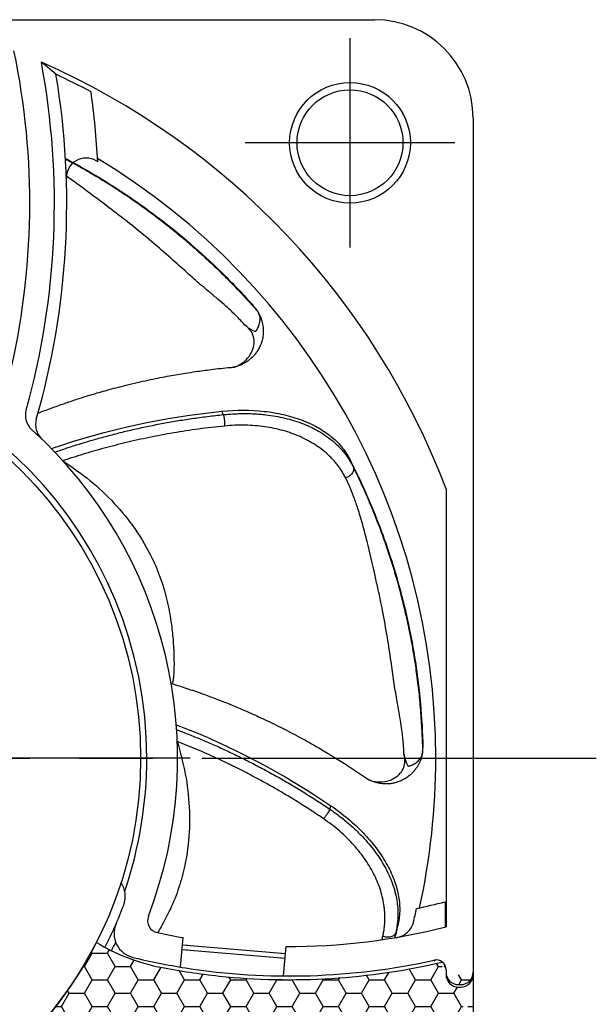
# Model space of a CAD drawing. Header units: millimetres. Extents: x 0 to 420, y 0 to 297.
# Tile 3 of 4: x 122 to 145, y 161 to 201. Entities that reach past the tile are written whole.
import ezdxf

# ---------------------------------------------------------------- set-up
doc = ezdxf.new("R2010")
doc.units = ezdxf.units.MM
doc.linetypes.add('CENTER', pattern=[27, 20, -2, 3, -2])

msp = doc.modelspace()

# ---------------------------------------------------------------- hatches: boundary and pattern name
h = msp.add_hatch()
h.set_pattern_fill('HONEY', scale=5)
h.set_pattern_definition([(0, (362.6549301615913, -174.678734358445), (0.9375, 0.5412658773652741), [0.625, -1.25]), (120, (362.6549301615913, -174.678734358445), (-0.9374999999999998, 0.5412658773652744), [0.6249999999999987, -1.249999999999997]), (60, (362.6549301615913, -174.678734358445), (2e-16, 1.082531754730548), [-1.25, 0.625])])
edge = h.paths.add_edge_path()
edge.add_arc((110.0043861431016, 170.9963581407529), 16.49431073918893, 311.4335499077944, 333.0185852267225)
edge.add_arc((132.537232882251, 189.2502913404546), 32.75000000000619, 249.2225169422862, 262.956927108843)
edge.add_arc((128.844101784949, 170.3578779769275), 8, 238.8290258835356, 258.9391757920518)
edge.add_arc((132.5372328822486, 189.2502913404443), 27.24999999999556, 258.9391757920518, 264.0047343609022)
edge.add_arc((132.5372328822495, 189.2502913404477), 27.24999999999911, 264.0047343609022, 283.1763363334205)
edge.add_arc((132.5372328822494, 189.2502913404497), 32.7500000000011, 262.956927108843, 280.5125388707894)
edge.add_line((138.512493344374, 157.05), (138.8106645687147, 157.05))
edge.add_line((138.9000000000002, 157.8), (138.9, 157.3019673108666))
edge.add_arc((139.4000000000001, 157.7999999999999), 0.5, 90, 179.9999999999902)
edge.add_arc((138.5000000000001, 157.3019673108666), 0.4, 280.5719289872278, 359.9999999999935)
edge.add_arc((139.5000000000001, 157.7999999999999), 0.5, 0, 90)
edge.add_line((139.5000000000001, 158.2999999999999), (139.4000000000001, 158.2999999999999))
edge.add_line((140.0000000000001, 162.2999999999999), (140.0000000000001, 157.6999999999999))
edge.add_arc((139.5000000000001, 162.1999999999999), 0.5, 270, 360)
edge.add_arc((139.4000000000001, 162.1999999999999), 0.5, 180, 270)
edge.add_line((139.4000000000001, 161.6999999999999), (139.5000000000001, 161.6999999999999))
edge.add_arc((138.5000000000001, 162.4045205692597), 0.4, 0, 102.5227880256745)
edge.add_line((138.9000000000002, 162.4045205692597), (138.9000000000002, 162.1999999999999))

# ---------------------------------------------------------------- linework, layer by layer
at = {"color": 7}
for p, q in [((84.00000000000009, 200.9999999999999), (136.0000000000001, 200.9999999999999)), ((123.0635393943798, 198.7818992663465), (122.4689009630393, 199.2725396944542)), ((140.0000000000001, 196.9999999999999), (140.0000000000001, 162.1999999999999)), ((138.9000000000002, 181.9361784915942), (138.9000000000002, 164.1440133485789)), ((138.8600000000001, 165.1664250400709), (138.8600000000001, 164.1339099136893)), ((125.5160710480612, 164.3021238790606), (125.504257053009, 164.2748220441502)), ((128.1210735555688, 162.5125364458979), (128.2246148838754, 163.7118629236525)), ((128.1825519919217, 163.2246454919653), (128.3860656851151, 163.2074426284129)), ((128.1825519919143, 163.2246454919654), (132.3676337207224, 162.8708835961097)), ((128.1993033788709, 163.4186779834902), (128.4030077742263, 163.4010915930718)), ((128.1993033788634, 163.4186779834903), (132.3837382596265, 163.0574236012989)), ((132.3055084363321, 162.1512820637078), (132.4090497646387, 163.3506085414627)), ((132.1725784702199, 162.887371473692), (132.3676337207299, 162.8708835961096)), ((132.1889275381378, 163.0742421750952), (132.383738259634, 163.0574236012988)), ((138.9000000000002, 162.4045205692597), (138.9000000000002, 162.1999999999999)), ((140.0000000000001, 162.2999999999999), (140.0000000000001, 157.6999999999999)), ((139.4000000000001, 161.7999999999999), (139.5000000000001, 161.7999999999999)), ((139.4000000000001, 161.6999999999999), (139.5000000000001, 161.6999999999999))]:
    msp.add_line(p, q, dxfattribs=at)
at = {"color": 7, "linetype": 'CENTER'}
for p, q in [((135.0000000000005, 200.2499999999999), (135.0000000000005, 191.7499999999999)), ((139.2500000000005, 195.9999999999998), (130.7500000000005, 195.9999999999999)), ((75.00000000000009, 170.9999999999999), (145.0000000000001, 170.9999999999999))]:
    msp.add_line(p, q, dxfattribs=at)
msp.add_line((128.5043861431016, 170.9963581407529), (91.50438614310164, 170.9963581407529))
at = {"color": 7}
for centre, radius in [((135.0000000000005, 196.0000000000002), 2.45), ((135.0000000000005, 196.0000000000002), 2.149999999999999), ((110.0000000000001, 170.9999999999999), 16.5)]:
    msp.add_circle(centre, radius, dxfattribs=at)
for centre, radius, start, end in [((136.0000000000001, 196.9999999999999), 4, 0, 90), ((91.74970865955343, 193.5372328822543), 30.25, 346.5145631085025, 11.82664630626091), ((91.74970865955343, 193.5372328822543), 31.25, 344.4254552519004, 10.57543022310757), ((110.0000000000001, 170.9999999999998), 30.90000000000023, 20.72736829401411, 66.2013153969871), ((91.74970865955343, 193.5372328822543), 31.75, 343.9690158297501, 9.50805997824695), ((110.0000002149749, 170.999999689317), 30.7, 61.84109781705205, 64.81626280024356), ((91.74970865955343, 193.5372328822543), 33.05, 2.934033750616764, 7.876617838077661), ((124.2829864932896, 194.580465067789), 0.8, 58.79617934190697, 181.8366525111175), ((109.999999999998, 171.0000000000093), 28.36885989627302, 58.65692507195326, 58.79617934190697), ((110.0000000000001, 170.9999999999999), 28.48231781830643, 0, 58.81303306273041), ((110.0000000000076, 170.9999999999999), 16.75, 0, 88.28942354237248), ((122.6228950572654, 184.9320680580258), 0.8, 164.4254552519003, 227.8224254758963), ((123.0339204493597, 184.5483178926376), 0.8, 163.9690158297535, 226.108602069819), ((110.0000000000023, 171.0000000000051), 18, 339.0980853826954, 47.82242547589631), ((110.0000000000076, 170.9999999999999), 16.75, 341.1780980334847, 0), ((110.0000000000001, 170.9999999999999), 28.48231781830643, 347.6710100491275, 0), ((124.8763581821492, 165.3871605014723), 1, 339.3285440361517, 33.8979319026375), ((109.9999999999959, 171.0000000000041), 16.9, 332.9490539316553, 339.3285440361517), ((109.999999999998, 171.0000000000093), 28.36885989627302, 346.3928641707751, 347.5667927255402), ((132.5372328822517, 189.2502913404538), 24.9, 281.9748529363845, 284.7099780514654), ((127.2825622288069, 164.399769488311), 0.5, 159.0980853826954, 258.060612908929), ((126.4216687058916, 163.8768825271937), 1, 156.5505692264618, 256.4488816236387), ((132.5372328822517, 189.2502913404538), 25.9, 269.7164331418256, 284.2212360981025), ((136.7950490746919, 164.5140628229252), 0.8, 279.7665462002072, 346.3928641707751), ((132.5372328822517, 189.2502913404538), 25.9, 258.060612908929, 260.4150151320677), ((110.0043861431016, 170.9963581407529), 16.49431073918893, 311.4335499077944, 333.0185852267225), ((128.844101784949, 170.3578779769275), 8, 238.8290258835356, 258.9391757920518), ((110.0000001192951, 170.9999998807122), 17.2, 332.9459768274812, 334.2184703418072), ((132.5372328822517, 189.2502913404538), 27.1, 256.4488816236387, 261.0525880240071), ((138.5000000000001, 162.4045205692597), 0.4, 0, 102.5227880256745), ((132.5372328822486, 189.2502913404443), 27.24999999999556, 258.9391757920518, 264.0047343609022), ((132.5372328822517, 189.2502913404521), 27.09999999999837, 261.0525880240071, 282.5227880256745), ((132.5372328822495, 189.2502913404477), 27.24999999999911, 264.0047343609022, 283.1763363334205), ((139.4000000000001, 162.2999999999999), 0.5, 180, 270), ((139.4000000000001, 162.1999999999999), 0.5, 180, 270), ((139.5000000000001, 162.2999999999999), 0.5, 270, 0), ((139.5000000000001, 162.1999999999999), 0.5, 270, 0)]:
    msp.add_arc(centre, radius, start, end, dxfattribs=at)
for points, knots in [([(123.4470999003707, 195.3642218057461), (123.5401346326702, 195.3151212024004), (123.6332893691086, 195.2652643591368), (124.1345838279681, 194.9931562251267), (124.5451130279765, 194.7567536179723), (125.3704201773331, 194.2510227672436), (125.7852169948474, 193.9816211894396), (127.026257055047, 193.1246349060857), (127.8536281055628, 192.4861692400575), (129.0926322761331, 191.3984347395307), (129.5052328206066, 191.0141026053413), (130.3298765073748, 190.193427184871), (130.7418176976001, 189.7569894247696), (131.1489448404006, 189.2939304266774)], [0.2214285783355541, 0.2214285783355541, 0.2214285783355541, 0.2214285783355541, 0.2500000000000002, 0.2500000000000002, 0.3750000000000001, 0.3750000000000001, 0.5000000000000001, 0.5000000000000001, 0.75, 0.75, 0.875, 0.875, 1, 1, 1, 1]), ([(123.4482934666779, 195.3433948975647), (123.5302332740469, 195.3000239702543), (123.7467439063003, 195.1840127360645), (124.1752249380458, 194.9469299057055), (124.7166448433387, 194.6315869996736), (125.3209679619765, 194.2576020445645), (125.9328893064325, 193.8565178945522), (126.5539114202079, 193.4247379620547), (127.1768686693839, 192.96462462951), (127.7821514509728, 192.490916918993), (128.2892267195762, 192.0706519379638), (128.686392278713, 191.72620239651), (129.0835861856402, 191.3714533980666), (129.476009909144, 191.0050608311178), (129.8742900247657, 190.6156291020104), (130.2658704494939, 190.2211914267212), (130.6441189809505, 189.8225972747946), (130.9999702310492, 189.4329509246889), (131.1697365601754, 189.2407970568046), (131.254480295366, 189.1448779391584)], [0.1837106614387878, 0.1837106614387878, 0.1837106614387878, 0.1837106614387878, 0.2093242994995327, 0.2514284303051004, 0.3175975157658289, 0.377396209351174, 0.4362693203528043, 0.5025608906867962, 0.566126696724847, 0.6270825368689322, 0.6892466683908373, 0.7236856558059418, 0.7514161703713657, 0.813767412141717, 0.8449977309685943, 0.8761939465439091, 0.9383017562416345, 0.9692015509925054, 0.9999999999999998, 0.9999999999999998, 0.9999999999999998, 0.9999999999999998]), ([(130.7143836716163, 188.6085381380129), (130.6639011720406, 188.6657462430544), (130.5590797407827, 188.7845326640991), (130.3872303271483, 188.9623973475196), (130.1890388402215, 189.1562015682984), (129.9408981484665, 189.3832241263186), (129.6421916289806, 189.6425931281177), (129.3440769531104, 189.8926185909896), (129.0592882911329, 190.1286764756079), (128.7963233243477, 190.3529629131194), (128.4055925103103, 190.7000312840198), (127.8664632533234, 191.1875946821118), (127.1301861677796, 191.8325327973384), (126.3735815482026, 192.4664753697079), (125.7018605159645, 192.996549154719), (124.9338810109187, 193.5774475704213), (124.2207583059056, 194.1215202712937), (123.6618661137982, 194.5215644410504), (123.480312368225, 194.6468671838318)], [0, 0, 0, 0, 0.0194558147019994, 0.0403978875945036, 0.062824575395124, 0.0897175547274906, 0.1254377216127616, 0.162646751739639, 0.1877771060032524, 0.2186778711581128, 0.2497858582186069, 0.319550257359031, 0.4020993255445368, 0.4976122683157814, 0.571136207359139, 0.6222080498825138, 0.7478439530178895, 0.8079769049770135, 0.8079769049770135, 0.8079769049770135, 0.8079769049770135]), ([(131.2544802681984, 189.1448779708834), (131.2443924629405, 189.161141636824), (131.2330429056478, 189.1788549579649), (131.2108179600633, 189.2113777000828), (131.2025710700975, 189.2231799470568), (131.1870741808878, 189.2444555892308), (131.1813963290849, 189.2521319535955), (131.1678268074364, 189.2700107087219), (131.1603135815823, 189.2797856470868), (131.1489448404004, 189.2939304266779)], [0, 0, 0, 0, 0.5, 0.5, 0.7499999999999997, 0.7499999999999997, 0.8749999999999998, 0.8749999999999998, 1, 1, 1, 1]), ([(131.2825578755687, 189.0977051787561), (131.3027578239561, 189.0602023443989), (131.342682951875, 188.9860781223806), (131.3899717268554, 188.8700728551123), (131.4273737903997, 188.7535249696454), (131.4544716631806, 188.6369263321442), (131.4719393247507, 188.5212921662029), (131.4802496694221, 188.4073871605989), (131.4799916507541, 188.2959243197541), (131.4717729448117, 188.187514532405), (131.4562306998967, 188.0826820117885), (131.4340156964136, 187.9818640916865), (131.4057846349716, 187.8854161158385), (131.3721917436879, 187.7936159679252), (131.3338815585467, 187.7066690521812), (131.2914838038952, 187.6247147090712), (131.2456049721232, 187.5478287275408), (131.1848441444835, 187.4583884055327), (131.1031692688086, 187.3563499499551), (130.982485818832, 187.2335284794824), (130.8264575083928, 187.1095127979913), (130.6731000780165, 187.0206852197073), (130.5496752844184, 186.9657651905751), (130.4690881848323, 186.9354317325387), (130.3974202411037, 186.9130098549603), (130.3440321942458, 186.8988758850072), (130.3115887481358, 186.8913496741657), (130.3002779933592, 186.888861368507), (130.2984857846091, 186.8884724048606), (130.2984815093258, 186.8884714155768), (130.2987454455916, 186.888528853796), (130.2998542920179, 186.8887698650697), (130.3017771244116, 186.8891924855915), (130.3030740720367, 186.8894775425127)], [0, 0, 0, 0, 0.0459545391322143, 0.0908289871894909, 0.1346265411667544, 0.1773506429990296, 0.2190050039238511, 0.2595936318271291, 0.2991208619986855, 0.3375913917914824, 0.3750103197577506, 0.4113831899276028, 0.4467160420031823, 0.4810154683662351, 0.5142886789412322, 0.5465435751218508, 0.577788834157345, 0.6080340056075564, 0.6596035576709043, 0.714055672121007, 0.7874198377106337, 0.8668373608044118, 0.898496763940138, 0.9286006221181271, 0.9569819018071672, 0.9763704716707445, 0.9872539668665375, 0.9903964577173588, 0.9933363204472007, 0.9941224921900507, 0.9949246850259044, 0.9965767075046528, 1, 1, 1, 1]), ([(130.7143831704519, 188.6085386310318), (130.7485883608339, 188.5820693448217), (130.8089985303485, 188.5353216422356), (130.9133799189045, 188.4595443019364), (131.0042650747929, 188.3997457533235), (131.0902388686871, 188.3596324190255), (131.143416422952, 188.342912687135), (131.1893640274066, 188.3518932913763), (131.2051003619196, 188.3773967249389), (131.2161809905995, 188.3955258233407), (131.2537932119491, 188.4600287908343), (131.3111254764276, 188.58199942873), (131.3466950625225, 188.7264507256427), (131.3529331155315, 188.8480681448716), (131.3435666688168, 188.9353050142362), (131.3213526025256, 189.020519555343), (131.2961768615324, 189.0703777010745), (131.2824181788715, 189.0976254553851)], [0, 0, 0, 0, 0.1014515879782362, 0.1791747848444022, 0.3025708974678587, 0.3571272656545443, 0.4052009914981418, 0.4419145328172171, 0.4523785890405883, 0.460896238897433, 0.4827326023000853, 0.595462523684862, 0.7246926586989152, 0.7919599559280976, 0.8661620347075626, 0.9268568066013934, 0.9999999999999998, 0.9999999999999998, 0.9999999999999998, 0.9999999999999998]), ([(131.2544819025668, 189.1448753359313), (131.2557288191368, 189.1428607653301), (131.2582113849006, 189.1388498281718), (131.26842610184, 189.1221251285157), (131.2779510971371, 189.1056607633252), (131.2828605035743, 189.0971746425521)], [0, 0, 0, 0, 0.3284061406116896, 0.6538447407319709, 1, 1, 1, 1]), ([(130.2960131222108, 186.8913056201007), (130.2943839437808, 186.8907948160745), (130.2870054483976, 186.8884814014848), (130.2834922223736, 186.8867284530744), (130.2836876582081, 186.8860743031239), (130.2893061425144, 186.8871495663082), (130.2989481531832, 186.8895909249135), (130.3217955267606, 186.8959810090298), (130.4081383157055, 186.924146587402), (130.5497435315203, 186.9932265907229), (130.7617154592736, 187.1474895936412), (130.9627473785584, 187.3793911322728), (131.0970369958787, 187.6883428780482), (131.1207139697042, 187.98656472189), (131.0507803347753, 188.2495268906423), (130.9096560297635, 188.4611589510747), (130.778563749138, 188.560098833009), (130.7143828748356, 188.6085383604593)], [0, 0, 0, 0, 0.0032929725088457, 0.0149137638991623, 0.0214171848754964, 0.0281905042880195, 0.0346706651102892, 0.0409237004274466, 0.0639981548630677, 0.14732652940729, 0.2258622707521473, 0.3743422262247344, 0.5105856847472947, 0.6405259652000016, 0.7652653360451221, 0.8850773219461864, 1, 1, 1, 1]), ([(122.3342374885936, 185.0137889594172), (122.5115885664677, 185.0838436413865), (122.8666503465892, 185.2185871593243), (123.3899696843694, 185.4065783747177), (123.8668674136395, 185.5671808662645), (124.2635783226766, 185.6935502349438), (124.5930174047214, 185.7939206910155), (124.9032485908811, 185.8847728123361), (125.2409818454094, 185.9794329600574), (125.6176908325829, 186.0797668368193), (126.031709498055, 186.1837300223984), (126.4630302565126, 186.2849662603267), (126.8884355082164, 186.3778652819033), (127.286010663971, 186.4586440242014), (127.6520773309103, 186.5279219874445), (127.9924381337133, 186.5880363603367), (128.3485769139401, 186.6467017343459), (128.802093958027, 186.7157480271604), (129.4099657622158, 186.7956184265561), (129.9363076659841, 186.8575603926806), (130.2542848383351, 186.8821329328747), (130.3099838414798, 186.8864372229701)], [0.0814069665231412, 0.0814069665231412, 0.0814069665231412, 0.0814069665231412, 0.145865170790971, 0.209735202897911, 0.2692408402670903, 0.3157190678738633, 0.3501528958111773, 0.3850811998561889, 0.4243762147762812, 0.4680389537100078, 0.5160736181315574, 0.5677722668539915, 0.6168448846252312, 0.6621501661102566, 0.7036883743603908, 0.7414578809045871, 0.7775426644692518, 0.8238866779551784, 0.8941578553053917, 0.9814599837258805, 1, 1, 1, 1]), ([(123.0160101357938, 183.4331574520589), (123.1796725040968, 183.4894491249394), (123.5108820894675, 183.6033686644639), (124.0170399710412, 183.7649500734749), (124.5373876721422, 183.9215181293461), (125.072183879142, 184.0715667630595), (125.6213267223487, 184.2146233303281), (126.1847942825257, 184.3499090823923), (126.7625210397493, 184.4767190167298), (127.3544312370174, 184.5942849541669), (127.9604263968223, 184.701936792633), (128.5803945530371, 184.7985841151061), (129.2141785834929, 184.8846849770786), (129.6414525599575, 184.9308705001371), (129.8572700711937, 184.9541989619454)], [0, 0, 0, 0, 0.0735555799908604, 0.1488571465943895, 0.2259098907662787, 0.3047208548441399, 0.385298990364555, 0.467655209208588, 0.5518024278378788, 0.6377556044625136, 0.7255317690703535, 0.8151500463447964, 0.9066316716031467, 0.9999999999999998, 0.9999999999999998, 0.9999999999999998, 0.9999999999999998]), ([(129.8015205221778, 185.0905922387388), (130.3916215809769, 185.1492974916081), (130.9612341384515, 185.1485604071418), (131.7849400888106, 185.059346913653), (132.0519664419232, 185.0146693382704), (132.5579257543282, 184.898516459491), (132.7989513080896, 184.8268417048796), (133.2569132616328, 184.6560846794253), (133.4742897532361, 184.5563913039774), (133.8704985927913, 184.3359623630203), (134.0513516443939, 184.2146181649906), (134.3790361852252, 183.9497504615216), (134.5265967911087, 183.8051646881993), (134.7806969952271, 183.4993635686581), (134.8878565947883, 183.3380159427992), (134.975171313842, 183.1680282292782)], [0, 0, 0, 0, 0.2499999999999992, 0.2499999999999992, 0.3749999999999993, 0.3749999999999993, 0.4999999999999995, 0.4999999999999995, 0.6249999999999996, 0.6249999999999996, 0.7499999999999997, 0.7499999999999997, 0.8749999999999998, 0.8749999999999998, 1, 1, 1, 1]), ([(129.8570815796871, 184.9546662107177), (129.8521934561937, 184.9667827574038), (129.8472902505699, 184.9788939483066), (129.8423719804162, 184.9909997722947), (129.8288730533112, 185.024226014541), (129.8152606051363, 185.0574119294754), (129.8015349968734, 185.0905572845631), (129.8015301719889, 185.0905689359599), (129.8015253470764, 185.09058058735), (129.8015205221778, 185.0905922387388)], [0.0003695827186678, 0.0003695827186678, 0.0003695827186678, 0.0003695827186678, 0.000431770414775, 0.000431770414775, 0.000431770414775, 0.0006024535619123, 0.0006024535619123, 0.0006024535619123, 0.0006025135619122, 0.0006025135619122, 0.0006025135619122, 0.0006025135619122]), ([(129.8572700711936, 184.9541989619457), (129.9401103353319, 184.9620402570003), (130.1062674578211, 184.9777679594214), (130.3549900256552, 184.9921226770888), (130.6036274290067, 184.999582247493), (130.8516149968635, 184.9993131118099), (131.0984409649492, 184.9913464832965), (131.3435788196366, 184.9755013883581), (131.7733910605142, 184.933369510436), (132.385636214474, 184.8266412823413), (133.103821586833, 184.6014287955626), (133.7681435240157, 184.282738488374), (134.2271592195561, 183.9586119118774), (134.5640723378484, 183.6428786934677), (134.7957489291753, 183.3780688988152), (134.9900165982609, 183.0985347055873), (135.0900512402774, 182.9070596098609), (135.1297102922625, 182.8311486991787)], [0, 0, 0, 0, 0.0352784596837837, 0.070759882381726, 0.1064423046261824, 0.1423237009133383, 0.1784019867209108, 0.2146750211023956, 0.2511406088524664, 0.3720087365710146, 0.5003348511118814, 0.6154900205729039, 0.7495500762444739, 0.80349995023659, 0.8744254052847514, 0.9502155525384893, 1, 1, 1, 1]), ([(129.8572700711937, 184.9541989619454), (129.8645161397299, 184.9313577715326), (129.8723645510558, 184.8999988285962), (129.8871090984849, 184.8223182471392), (129.8939244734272, 184.7760742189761), (129.9039571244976, 184.6818670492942), (129.9071176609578, 184.6344366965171), (129.9093508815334, 184.5526950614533), (129.9084829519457, 184.51850688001), (129.9064235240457, 184.4926452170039)], [0, 0, 0, 0, 0.25, 0.25, 0.5, 0.5, 0.75, 0.75, 1, 1, 1, 1]), ([(129.9064235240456, 184.4926452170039), (129.7288117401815, 184.4740054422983), (129.3766887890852, 184.4370512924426), (128.8534565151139, 184.3701695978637), (128.3399151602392, 184.2960396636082), (127.8361469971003, 184.2142776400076), (127.3422127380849, 184.1255596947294), (126.8581660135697, 184.0302769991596), (126.3840501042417, 183.9288868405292), (125.9198998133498, 183.8218196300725), (125.4657400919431, 183.7095077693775), (125.0215923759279, 183.5923608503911), (124.5874539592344, 183.4708342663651), (124.1633748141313, 183.3451855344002), (123.7491812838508, 183.2163555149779), (123.4772959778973, 183.1263928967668), (123.3427303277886, 183.0818672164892)], [0, 0, 0, 0, 0.0802061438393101, 0.1590121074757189, 0.2364334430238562, 0.3124845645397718, 0.3871787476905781, 0.4605281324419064, 0.5325437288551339, 0.6032354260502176, 0.6726120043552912, 0.7406811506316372, 0.8074494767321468, 0.8729225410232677, 0.9371048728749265, 1, 1, 1, 1]), ([(134.8229772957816, 182.3816694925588), (134.7966651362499, 182.4324420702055), (134.7441133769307, 182.5338472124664), (134.6546776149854, 182.6807654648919), (134.5576728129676, 182.8234705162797), (134.4523623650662, 182.9615495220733), (134.3389843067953, 183.0950206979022), (134.2175065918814, 183.2237924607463), (133.9798878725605, 183.4512540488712), (133.5872247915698, 183.7519785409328), (132.9817442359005, 184.0753103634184), (132.2982213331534, 184.3201517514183), (131.6719720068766, 184.4513701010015), (131.1468267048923, 184.51020402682), (130.7391253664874, 184.5298629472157), (130.3248302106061, 184.5271506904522), (130.0450740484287, 184.5040795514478), (129.9064235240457, 184.4926452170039)], [0, 0, 0, 0, 0.0355807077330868, 0.0710632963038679, 0.1064752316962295, 0.1418448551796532, 0.1772014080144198, 0.2125750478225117, 0.2479968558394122, 0.3722355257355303, 0.4964226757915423, 0.6217012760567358, 0.7466472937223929, 0.8096766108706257, 0.8729514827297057, 0.9370332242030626, 1, 1, 1, 1]), ([(123.3427314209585, 183.0818675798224), (123.7168267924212, 182.8214838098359), (124.4649841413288, 182.3007395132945), (125.4518613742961, 181.3706165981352), (126.3069832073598, 180.3181432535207), (126.922448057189, 179.2653751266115), (127.3428686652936, 178.2667380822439), (127.5979798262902, 177.3615123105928), (127.7482598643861, 176.5103765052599), (127.8272399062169, 175.7330393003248), (127.8595965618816, 175.0504511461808), (127.8545391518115, 174.5360287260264), (127.8273511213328, 174.2086423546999), (127.8031607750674, 174.0787936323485), (127.7780826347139, 174.0298112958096), (127.7637867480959, 174.0338274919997), (127.7597418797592, 174.0349638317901)], [0, 0, 0, 0, 0.1251364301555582, 0.2502616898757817, 0.3758241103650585, 0.5014949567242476, 0.5855690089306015, 0.6698045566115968, 0.7539466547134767, 0.8169894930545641, 0.8796318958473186, 0.9420755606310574, 0.9654542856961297, 0.9889082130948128, 0.9968616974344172, 1, 1, 1, 1]), ([(135.1297102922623, 182.8311486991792), (135.144257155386, 182.798763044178), (135.1511489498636, 182.758996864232), (135.1395155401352, 182.670669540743), (135.120630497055, 182.6223208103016), (135.0585875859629, 182.5314046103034), (135.0157486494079, 182.4893044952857), (134.9215309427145, 182.4225201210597), (134.8706493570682, 182.3978247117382), (134.8229772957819, 182.3816694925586)], [0, 0, 0, 0, 0.25, 0.25, 0.5, 0.5, 0.75, 0.75, 1, 1, 1, 1]), ([(134.9751713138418, 183.1680282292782), (134.9757999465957, 183.1666818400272), (134.976428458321, 183.1653354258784), (134.9770568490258, 183.1639889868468), (135.0287583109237, 183.0532093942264), (135.0796399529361, 182.9422625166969), (135.1297102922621, 182.8311486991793)], [0, 0, 0, 0, 6.1407602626e-06, 6.1407602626e-06, 6.1407602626e-06, 0.0005113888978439, 0.0005113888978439, 0.0005113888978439, 0.0005113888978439]), ([(134.9751713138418, 183.1680282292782), (135.367830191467, 182.403584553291), (135.7396150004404, 181.5901176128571), (136.2502229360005, 180.2942886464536), (136.4127498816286, 179.8493106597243), (136.719894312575, 178.9314011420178), (136.8644791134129, 178.4584013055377), (137.2643107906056, 177.0041865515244), (137.4877159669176, 175.9832696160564), (137.737665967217, 174.3536001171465), (137.8066923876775, 173.7939701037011), (137.9108861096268, 172.6352255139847), (137.9459145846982, 172.0361041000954), (137.9601434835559, 171.4196840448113)], [0, 0, 0, 0, 0.2500000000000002, 0.2500000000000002, 0.3750000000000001, 0.3750000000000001, 0.5000000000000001, 0.5000000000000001, 0.75, 0.75, 0.875, 0.875, 1, 1, 1, 1]), ([(135.1297102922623, 182.8311486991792), (135.1778632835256, 182.7323568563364), (135.2797992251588, 182.5232226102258), (135.4174822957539, 182.2295635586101), (135.5613964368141, 181.9141634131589), (135.7750385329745, 181.4302578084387), (135.9991169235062, 180.8891038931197), (136.2516421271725, 180.2327536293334), (136.4636953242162, 179.6431689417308), (136.6862407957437, 178.9682284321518), (136.8971878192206, 178.2676446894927), (137.0953755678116, 177.5376967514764), (137.2768333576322, 176.784800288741), (137.4360134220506, 176.0328508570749), (137.5543144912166, 175.3849675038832), (137.6371530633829, 174.8658107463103), (137.7133929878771, 174.3387459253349), (137.7784943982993, 173.8058278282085), (137.8332727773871, 173.2514962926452), (137.8797011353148, 172.6976364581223), (137.9132449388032, 172.1491621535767), (137.9353829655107, 171.6219389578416), (137.9419173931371, 171.3656168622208), (137.945179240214, 171.23766633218)], [0, 0, 0, 0, 0.0295662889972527, 0.0625894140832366, 0.0888100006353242, 0.1253233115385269, 0.2093242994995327, 0.2514284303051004, 0.3175975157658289, 0.377396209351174, 0.4362693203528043, 0.5025608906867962, 0.566126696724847, 0.6270825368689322, 0.6892466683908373, 0.7236856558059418, 0.7514161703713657, 0.813767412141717, 0.8449977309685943, 0.8761939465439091, 0.9383017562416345, 0.9692015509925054, 0.9999999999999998, 0.9999999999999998, 0.9999999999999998, 0.9999999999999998]), ([(137.1866886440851, 171.1739736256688), (137.1847894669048, 171.2502471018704), (137.1808460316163, 171.4086206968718), (137.163530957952, 171.6553356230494), (137.1362824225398, 171.9311933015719), (137.0921229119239, 172.2646044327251), (137.0300196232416, 172.6552974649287), (136.9623638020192, 173.0384525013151), (136.8959381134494, 173.4023419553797), (136.838663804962, 173.7431859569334), (136.762437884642, 174.2602126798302), (136.6628406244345, 174.9802535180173), (136.5133778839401, 175.947574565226), (136.341275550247, 176.9195388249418), (136.1674322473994, 177.7573728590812), (135.9525201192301, 178.6960145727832), (135.753482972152, 179.582211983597), (135.5485051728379, 180.3785633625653), (135.4211742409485, 180.8210153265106), (135.3041162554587, 181.1971562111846), (135.1656518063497, 181.5932989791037), (135.0012676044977, 182.0075990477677), (134.8804420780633, 182.2611027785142), (134.8229772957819, 182.3816694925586)], [0, 0, 0, 0, 0.0194558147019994, 0.0403978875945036, 0.062824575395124, 0.0897175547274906, 0.1254377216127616, 0.162646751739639, 0.1877771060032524, 0.2186778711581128, 0.2497858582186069, 0.319550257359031, 0.4020993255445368, 0.4976122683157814, 0.571136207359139, 0.6222080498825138, 0.7478439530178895, 0.8109610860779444, 0.8445473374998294, 0.874040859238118, 0.9199166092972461, 0.9619122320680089, 1, 1, 1, 1]), ([(127.7682899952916, 174.0263770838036), (127.9704714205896, 173.9633991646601), (128.3823580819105, 173.8350997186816), (128.9687189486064, 173.6315898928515), (129.5176819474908, 173.429172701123), (129.9862400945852, 173.245657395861), (130.3713669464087, 173.0874610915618), (130.6882488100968, 172.9525899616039), (130.9842983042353, 172.8227739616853), (131.3038633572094, 172.678197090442), (131.6569325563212, 172.5129134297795), (132.0409155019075, 172.3264277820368), (132.4363997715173, 172.1267316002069), (132.8219934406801, 171.924451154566), (133.1784772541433, 171.7307748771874), (133.5034316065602, 171.5485417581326), (133.8028038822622, 171.3758123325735), (134.1133313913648, 171.1918310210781), (134.5051277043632, 170.9532084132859), (135.0221242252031, 170.6236602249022), (135.4651410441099, 170.3327844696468), (135.7245206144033, 170.1472163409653), (135.7699552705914, 170.1147109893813)], [0, 0, 0, 0, 0.0716003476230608, 0.145865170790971, 0.209735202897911, 0.2692408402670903, 0.3157190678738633, 0.3501528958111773, 0.3850811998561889, 0.4243762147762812, 0.4680389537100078, 0.5160736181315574, 0.5677722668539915, 0.6168448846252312, 0.6621501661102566, 0.7036883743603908, 0.7414578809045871, 0.7775426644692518, 0.8238866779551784, 0.8941578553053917, 0.9814599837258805, 1, 1, 1, 1]), ([(127.9627217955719, 172.1578211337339), (128.1242780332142, 172.0957429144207), (128.4512253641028, 171.9701129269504), (128.9428273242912, 171.7685394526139), (129.4420767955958, 171.5540044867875), (129.9482038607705, 171.3251880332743), (130.4608266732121, 171.0817935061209), (130.9794278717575, 170.8232384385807), (131.5035040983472, 170.5490248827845), (132.0325035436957, 170.2586130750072), (132.5659200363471, 169.9515529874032), (133.1029668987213, 169.6270812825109), (133.6438182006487, 169.2856498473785), (134.0008165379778, 169.046383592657), (134.1811375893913, 168.9255294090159)], [0, 0, 0, 0, 0.0735555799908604, 0.1488571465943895, 0.2259098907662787, 0.3047208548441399, 0.385298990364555, 0.467655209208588, 0.5518024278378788, 0.6377556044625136, 0.7255317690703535, 0.8151500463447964, 0.9066316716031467, 0.9999999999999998, 0.9999999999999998, 0.9999999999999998, 0.9999999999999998]), ([(127.9872000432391, 171.6787050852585), (128.1064022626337, 171.2387756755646), (128.3447960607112, 170.3589561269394), (128.5029163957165, 169.0120881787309), (128.4814608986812, 167.6561851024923), (128.2762280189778, 166.4541047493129), (127.9563773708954, 165.418863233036), (127.5952890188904, 164.617690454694), (127.3169208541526, 164.1241814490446), (127.1855733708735, 163.9092230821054)], [0, 0, 0, 0, 0.1251364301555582, 0.2502616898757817, 0.3758241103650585, 0.5014949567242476, 0.5855690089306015, 0.6698045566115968, 0.7373841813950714, 0.7373841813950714, 0.7373841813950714, 0.7373841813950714]), ([(133.9221102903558, 168.5403634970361), (133.7740703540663, 168.6402512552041), (133.4805748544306, 168.8382830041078), (133.0367649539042, 169.1233758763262), (132.5957196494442, 169.396687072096), (132.1572552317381, 169.6578696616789), (131.7218528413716, 169.9074025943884), (131.2898050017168, 170.1455510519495), (130.8614388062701, 170.372637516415), (130.4370575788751, 170.5889693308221), (130.0169583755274, 170.7948616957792), (129.6014208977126, 170.9906145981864), (129.1907357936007, 171.1765786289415), (128.7851068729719, 171.3529189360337), (128.3850058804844, 171.520467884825), (128.118902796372, 171.6263170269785), (127.9871989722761, 171.6787055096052)], [0, 0, 0, 0, 0.0802061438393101, 0.1590121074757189, 0.2364334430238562, 0.3124845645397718, 0.3871787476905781, 0.4605281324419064, 0.5325437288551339, 0.6032354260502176, 0.6726120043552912, 0.7406811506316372, 0.8074494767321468, 0.8729225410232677, 0.9371048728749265, 1, 1, 1, 1]), ([(137.9451787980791, 171.2376633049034), (137.9448390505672, 171.2353185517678), (137.9441626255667, 171.2306502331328), (137.9412371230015, 171.2112724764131), (137.9379506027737, 171.1925374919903), (137.9362566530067, 171.1828810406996)], [0, 0, 0, 0, 0.3284061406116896, 0.6538447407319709, 1, 1, 1, 1]), ([(137.9451792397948, 171.2376663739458), (137.9479056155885, 171.2566093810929), (137.9505972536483, 171.2774739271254), (137.9544771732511, 171.3166737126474), (137.9557460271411, 171.3310157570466), (137.9575504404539, 171.3572750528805), (137.9581352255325, 171.3668051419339), (137.9592326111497, 171.3892233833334), (137.9597603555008, 171.4015408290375), (137.9601434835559, 171.4196840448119)], [0, 0, 0, 0, 0.5, 0.5, 0.7499999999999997, 0.7499999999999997, 0.8749999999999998, 0.8749999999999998, 1, 1, 1, 1]), ([(135.7623824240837, 170.1274206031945), (135.7608060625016, 170.1280765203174), (135.7536667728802, 170.1310471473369), (135.7498487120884, 170.1319625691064), (135.7495779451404, 170.1313358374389), (135.754573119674, 170.1285480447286), (135.7635286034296, 170.1242204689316), (135.7851381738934, 170.1144295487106), (135.8693850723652, 170.0805055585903), (136.0222647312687, 170.0424018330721), (136.2838029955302, 170.0243212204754), (136.5868658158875, 170.0727472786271), (136.8883279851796, 170.2230983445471), (137.098158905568, 170.4363302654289), (137.2136154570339, 170.6827234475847), (137.2415424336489, 170.935555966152), (137.2047172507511, 171.0956128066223), (137.1866881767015, 171.1739743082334)], [0, 0, 0, 0, 0.0032929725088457, 0.0149137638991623, 0.0214171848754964, 0.0281905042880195, 0.0346706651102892, 0.0409237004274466, 0.0639981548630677, 0.14732652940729, 0.2258622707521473, 0.3743422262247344, 0.5105856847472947, 0.6405259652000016, 0.7652653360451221, 0.8850773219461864, 1, 1, 1, 1]), ([(137.9363658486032, 171.1834819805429), (137.9277335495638, 171.1417688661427), (137.9106718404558, 171.0593230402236), (137.872330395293, 170.9400612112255), (137.8260665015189, 170.8267387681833), (137.771876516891, 170.7200008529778), (137.7109293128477, 170.6201919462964), (137.6440786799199, 170.527593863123), (137.5722340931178, 170.4423742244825), (137.4962537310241, 170.3646103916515), (137.416962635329, 170.2942943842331), (137.3351404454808, 170.2313429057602), (137.2515186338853, 170.175606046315), (137.1667769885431, 170.1268761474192), (137.0815412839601, 170.0848962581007), (136.9963834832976, 170.0493683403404), (136.9118169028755, 170.0199606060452), (136.8077802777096, 169.9905016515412), (136.6796246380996, 169.9648352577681), (136.5082276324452, 169.948322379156), (136.3089872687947, 169.9536139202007), (136.1344113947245, 169.9841443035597), (136.0045606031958, 170.0214090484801), (135.9233293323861, 170.0499726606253), (135.8540159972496, 170.0788637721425), (135.8040332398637, 170.1023536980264), (135.7743423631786, 170.1174425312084), (135.7640783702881, 170.1228067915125), (135.7624554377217, 170.1236608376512), (135.7624515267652, 170.1236628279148), (135.7626906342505, 170.1235371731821), (135.7636949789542, 170.1230090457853), (135.7654396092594, 170.1220968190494), (135.7666163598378, 170.1214815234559)], [0, 0, 0, 0, 0.0459545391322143, 0.0908289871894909, 0.1346265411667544, 0.1773506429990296, 0.2190050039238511, 0.2595936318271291, 0.2991208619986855, 0.3375913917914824, 0.3750103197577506, 0.4113831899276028, 0.4467160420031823, 0.4810154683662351, 0.5142886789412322, 0.5465435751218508, 0.577788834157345, 0.6080340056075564, 0.6596035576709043, 0.714055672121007, 0.7874198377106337, 0.8668373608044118, 0.898496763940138, 0.9286006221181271, 0.9569819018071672, 0.9763704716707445, 0.9872539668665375, 0.9903964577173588, 0.9933363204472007, 0.9941224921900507, 0.9949246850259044, 0.9965767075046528, 1, 1, 1, 1]), ([(137.1866885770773, 171.1739743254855), (137.1958771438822, 171.1317110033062), (137.2121051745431, 171.0570692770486), (137.2433572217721, 170.9319254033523), (137.2745415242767, 170.8276972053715), (137.3146169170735, 170.7417057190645), (137.3446060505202, 170.6947157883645), (137.3855765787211, 170.6720607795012), (137.4140246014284, 170.6814824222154), (137.4341660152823, 170.6882476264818), (137.5044403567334, 170.7134830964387), (137.6267606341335, 170.7700655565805), (137.7468600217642, 170.8578579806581), (137.8298128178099, 170.9470125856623), (137.8787124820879, 171.019860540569), (137.9164703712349, 171.0994175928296), (137.9292328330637, 171.1537938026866), (137.9362075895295, 171.1835107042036)], [0, 0, 0, 0, 0.1014515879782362, 0.1791747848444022, 0.3025708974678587, 0.3571272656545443, 0.4052009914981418, 0.4419145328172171, 0.4523785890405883, 0.460896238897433, 0.4827326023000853, 0.595462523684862, 0.7246926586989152, 0.7919599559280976, 0.8661620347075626, 0.9268568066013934, 0.9999999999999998, 0.9999999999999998, 0.9999999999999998, 0.9999999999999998]), ([(134.1811375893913, 168.9255294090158), (134.1720063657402, 168.9033743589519), (134.1578614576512, 168.8743071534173), (134.1192243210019, 168.805322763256), (134.0947201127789, 168.765516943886), (134.041850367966, 168.6869012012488), (134.0137838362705, 168.6485358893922), (133.9629520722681, 168.5844826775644), (133.9403114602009, 168.5588509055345), (133.9221102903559, 168.5403634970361)], [0, 0, 0, 0, 0.25, 0.25, 0.5, 0.5, 0.75, 0.75, 1, 1, 1, 1]), ([(134.1811375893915, 168.9255294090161), (134.2496372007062, 168.8782874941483), (134.3870305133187, 168.7835318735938), (134.5867900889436, 168.6346524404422), (134.7820523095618, 168.4805457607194), (134.9718488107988, 168.3209362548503), (135.1558076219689, 168.1561767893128), (135.3334090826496, 167.9864671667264), (135.6355825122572, 167.6779142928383), (136.0359859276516, 167.2026121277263), (136.4413840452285, 166.5684486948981), (136.7454339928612, 165.8972998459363), (136.8887158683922, 165.353954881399), (136.9438568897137, 164.895525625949), (136.9511150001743, 164.5437507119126), (136.9202515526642, 164.2047422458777), (136.873804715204, 163.9937627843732), (136.8553907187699, 163.9101193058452)], [0, 0, 0, 0, 0.0352784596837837, 0.070759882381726, 0.1064423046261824, 0.1423237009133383, 0.1784019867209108, 0.2146750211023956, 0.2511406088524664, 0.3720087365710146, 0.5003348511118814, 0.6154900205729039, 0.7495500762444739, 0.80349995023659, 0.8744254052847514, 0.9502155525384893, 1, 1, 1, 1]), ([(134.1812935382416, 168.9260085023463), (134.1853373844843, 168.9384323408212), (134.1893662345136, 168.9508617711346), (134.1933800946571, 168.9632967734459), (134.2043967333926, 168.9974264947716), (134.215300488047, 169.0315982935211), (134.2260914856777, 169.0658117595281), (134.2260952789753, 169.065823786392), (134.2260990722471, 169.0658358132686), (134.2261028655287, 169.0658478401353)], [0.0003695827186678, 0.0003695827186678, 0.0003695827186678, 0.0003695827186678, 0.000431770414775, 0.000431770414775, 0.000431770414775, 0.0006024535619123, 0.0006024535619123, 0.0006024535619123, 0.0006025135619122, 0.0006025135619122, 0.0006025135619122, 0.0006025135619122]), ([(134.2261028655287, 169.0658478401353), (134.7158815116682, 168.7315090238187), (135.1517562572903, 168.3648044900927), (135.7254062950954, 167.7669950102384), (135.9012421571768, 167.561128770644), (136.2141678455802, 167.1469261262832), (136.3527324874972, 166.9370918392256), (136.59379119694, 166.5119120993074), (136.6962295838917, 166.2958156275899), (136.8580541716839, 165.8722791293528), (136.9185970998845, 165.6630739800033), (136.9993643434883, 165.249541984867), (137.0194643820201, 165.0439327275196), (137.017551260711, 164.6463430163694), (136.9959280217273, 164.4538627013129), (136.9535489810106, 164.2675197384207)], [0, 0, 0, 0, 0.2499999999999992, 0.2499999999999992, 0.3749999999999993, 0.3749999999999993, 0.4999999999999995, 0.4999999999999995, 0.6249999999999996, 0.6249999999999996, 0.7499999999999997, 0.7499999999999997, 0.8749999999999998, 0.8749999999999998, 1, 1, 1, 1]), ([(136.3314999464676, 163.7629624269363), (136.343979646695, 163.8187696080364), (136.3689046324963, 163.9302300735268), (136.3948300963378, 164.1002641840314), (136.4122491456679, 164.2719360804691), (136.4203321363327, 164.4454029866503), (136.4192731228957, 164.6205258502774), (136.4089886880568, 164.7972551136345), (136.3731716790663, 165.1242391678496), (136.2656762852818, 165.6070064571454), (136.0096849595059, 166.2438884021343), (135.6434570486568, 166.87080783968), (135.2480677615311, 167.3738722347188), (134.8836008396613, 167.7564985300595), (134.5839200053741, 168.0336235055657), (134.2648080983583, 168.2978495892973), (134.0356726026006, 168.4599998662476), (133.9221102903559, 168.5403634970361)], [0, 0, 0, 0, 0.0355807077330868, 0.0710632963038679, 0.1064752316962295, 0.1418448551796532, 0.1772014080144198, 0.2125750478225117, 0.2479968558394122, 0.3722355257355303, 0.4964226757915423, 0.6217012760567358, 0.7466472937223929, 0.8096766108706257, 0.8729514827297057, 0.9370332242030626, 1, 1, 1, 1]), ([(136.9535489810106, 164.2675197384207), (136.9531650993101, 164.2660842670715), (136.9527811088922, 164.2646488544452), (136.9523970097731, 164.263213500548), (136.9207948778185, 164.1451183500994), (136.8884571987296, 164.0274220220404), (136.85539071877, 163.9101193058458)], [0, 0, 0, 0, 6.1407602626e-06, 6.1407602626e-06, 6.1407602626e-06, 0.0005113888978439, 0.0005113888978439, 0.0005113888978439, 0.0005113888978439]), ([(136.85539071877, 163.9101193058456), (136.8457171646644, 163.8759599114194), (136.8254353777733, 163.841067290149), (136.7597479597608, 163.7808824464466), (136.7142032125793, 163.7559842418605), (136.6082357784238, 163.7262188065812), (136.548357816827, 163.7215045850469), (136.4332546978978, 163.7309067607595), (136.3784032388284, 163.7446950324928), (136.3314999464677, 163.7629624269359)], [0, 0, 0, 0, 0.25, 0.25, 0.5, 0.5, 0.75, 0.75, 1, 1, 1, 1])]:
    msp.add_open_spline(points, degree=3, knots=knots, dxfattribs=at)
for points in [[(122.8754510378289, 183.5786629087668), (125.1500615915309, 184.357547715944), (127.472931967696, 184.8589363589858), (129.8015205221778, 185.0905922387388)], [(127.9485763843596, 172.359634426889), (130.1916866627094, 171.4942033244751), (132.2933950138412, 170.3851770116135), (134.2261028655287, 169.0658478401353)], [(136.9535489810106, 164.2675197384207), (136.9113062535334, 164.0817761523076), (136.86672975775, 163.8948467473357), (136.819722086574, 163.7067934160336)], [(136.2954218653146, 163.6244056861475), (136.3075776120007, 163.6705713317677), (136.3195387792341, 163.7167668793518), (136.3314999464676, 163.7629624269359)], [(136.85539071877, 163.9101193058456), (136.8382279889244, 163.8413576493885), (136.8210652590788, 163.7725959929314), (136.8037614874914, 163.7041226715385)]]:
    msp.add_open_spline(points, degree=3, dxfattribs=at)

doc.saveas('drawing.dxf')
